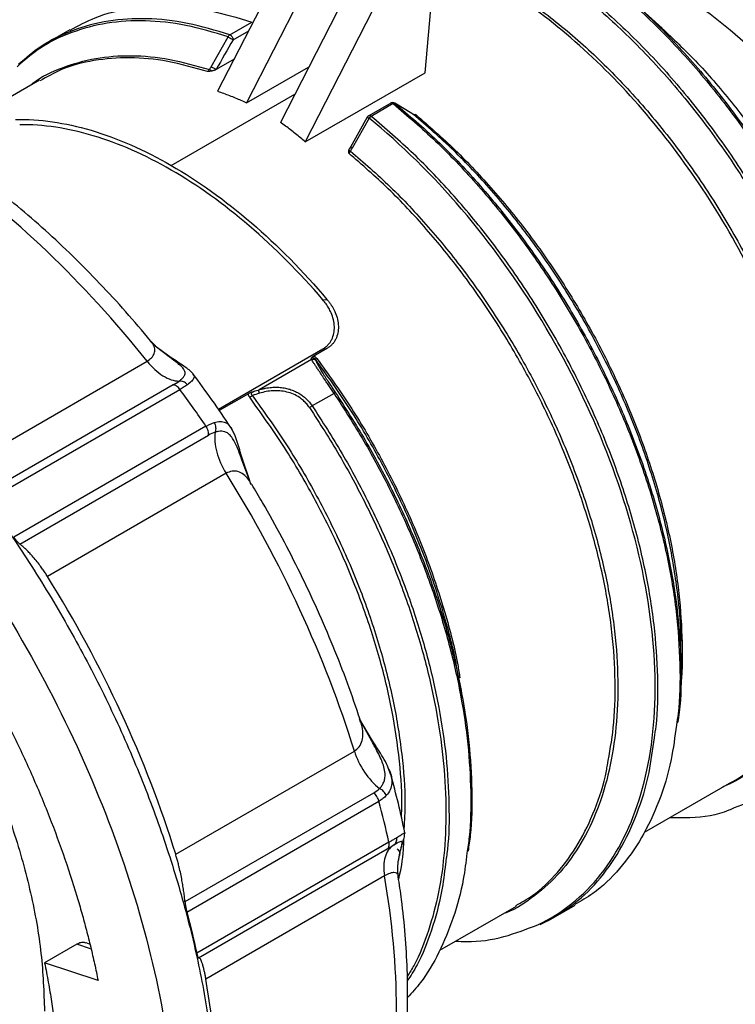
# Model space of a CAD drawing. Header units: inches. Extents: x 0 to 22, y 0 to 17.
# Tile 21 of 23: x 18.1 to 19.5, y 13.4 to 15.4. Entities that reach past the tile are written whole.
import ezdxf

# ---------------------------------------------------------------- set-up
doc = ezdxf.new("R2010")
doc.units = ezdxf.units.IN
doc.header["$LTSCALE"] = 2
doc.header["$MEASUREMENT"] = 0

msp = doc.modelspace()

# ---------------------------------------------------------------- linework, layer by layer
for p, q in [((18.6698, 15.6774), (18.4663, 15.2799)), ((18.7255, 15.6453), (18.5262, 15.256)), ((18.8949, 15.3183), (18.9204, 15.6131)), ((18.7951, 15.6051), (18.5958, 15.2158)), ((18.8508, 15.573), (18.6473, 15.1754)), ((19.3838, 15.4102), (19.3275, 15.4611)), ((18.1613, 15.4071), (18.1158, 15.3809)), ((18.4915, 15.3966), (18.537, 15.4229)), ((18.4982, 15.3864), (18.5304, 15.405)), ((18.4528, 15.3307), (18.4879, 15.3923)), ((18.5004, 15.3463), (18.4632, 15.3249)), ((18.5262, 15.256), (18.6542, 15.3299)), ((18.0989, 15.3029), (17.8997, 15.1879)), ((18.6473, 15.1754), (18.8949, 15.3183)), ((18.3706, 15.1269), (18.6257, 15.2743)), ((18.8237, 15.2556), (18.7782, 15.2293)), ((18.8288, 15.2544), (18.7833, 15.2282)), ((18.8675, 15.2339), (18.8324, 15.2551)), ((18.7753, 15.2264), (18.7403, 15.1648)), ((18.779, 15.2242), (18.744, 15.1626)), ((18.8691, 15.2326), (18.8752, 15.2319)), ((18.7403, 15.1648), (18.7368, 15.1588)), ((18.6835, 14.8497), (18.6921, 14.8504)), ((18.3378, 14.7545), (18.3286, 14.764)), ((18.3666, 14.7317), (18.3376, 14.7542)), ((18.3703, 14.7299), (18.3424, 14.7504)), ((18.4679, 14.6237), (18.6838, 14.7483)), ((18.6919, 14.749), (18.6648, 14.7334)), ((18.6838, 14.7483), (18.6919, 14.749)), ((17.9518, 14.5098), (18.3206, 14.7227)), ((18.6602, 14.7264), (18.552, 14.664)), ((18.3743, 14.6738), (17.9849, 14.449)), ((17.9919, 14.4356), (18.3886, 14.6646)), ((18.5298, 14.6555), (18.4698, 14.6208)), ((18.7066, 14.6564), (18.6617, 14.6305)), ((18.4423, 14.5885), (18.0456, 14.3595)), ((18.4969, 14.58), (18.4937, 14.5862)), ((18.0581, 14.3453), (18.4475, 14.5701)), ((18.5352, 14.4696), (18.5164, 14.5195)), ((18.5328, 14.4762), (18.5169, 14.5224)), ((18.4839, 14.4915), (18.115, 14.2786)), ((18.5363, 14.4697), (18.5351, 14.4696)), ((19.4229, 14.0807), (19.4229, 14.1255)), ((18.9718, 14.0277), (18.9653, 14.0641)), ((18.786, 13.9392), (18.7594, 13.9848)), ((18.7844, 13.9388), (18.7643, 13.9757)), ((18.3797, 13.7051), (18.7486, 13.9181)), ((18.824, 13.8693), (18.8185, 13.8839)), ((19.3474, 13.7507), (19.523, 13.852)), ((18.7883, 13.8316), (18.3989, 13.6068)), ((18.4027, 13.5857), (18.7994, 13.8148)), ((18.8524, 13.7445), (18.853, 13.7498)), ((18.82, 13.73), (18.4232, 13.501)), ((18.8163, 13.7161), (18.825, 13.7211)), ((18.4269, 13.4913), (18.8163, 13.7161)), ((18.8396, 13.6909), (18.8416, 13.7024)), ((18.8397, 13.6923), (18.8422, 13.7066)), ((18.8109, 13.6605), (18.442, 13.4475)), ((18.9252, 13.5069), (19.0831, 13.5981)), ((19.159, 13.5737), (19.2045, 13.6)), ((18.1759, 13.5197), (18.1091, 13.4811)), ((18.2041, 13.5099), (18.1759, 13.5197)), ((18.2019, 13.5196), (18.1946, 13.5221)), ((18.2195, 13.4444), (18.1091, 13.4811))]:
    msp.add_line(p, q)
at = {"flags": 128}
msp.add_lwpolyline([(19.5656, 15.37), (19.5248, 15.4063), (19.4833, 15.4389), (19.4412, 15.4675), (19.399, 15.4919), (19.3569, 15.5118), (19.3154, 15.5273), (19.2746, 15.538), (19.235, 15.5439), (19.2269, 15.5446)], dxfattribs=at)
for centre, start, end in [((18.8277, 15.2488), 58.9102, 120.0444), ((18.7822, 15.2225), 120.0444, 150.3195)]:
    msp.add_arc(centre, 0.00787, start, end)
for points, knots in [([(19.1224, 15.6092), (19.1546, 15.5892), (19.219, 15.5492), (19.3139, 15.4718), (19.4055, 15.3832), (19.4923, 15.2836), (19.5728, 15.1751), (19.6455, 15.0594), (19.7094, 14.9385), (19.7631, 14.8146), (19.8059, 14.6896), (19.837, 14.5659), (19.8561, 14.4452), (19.8615, 14.3308), (19.8596, 14.2524), (19.8523, 14.2157), (19.8515, 14.2117)], [0, 0, 0, 0, 0.076198, 0.152396, 0.228594, 0.304792, 0.38099, 0.457187, 0.533385, 0.609583, 0.685781, 0.761979, 0.838177, 0.914375, 0.990573, 1, 1, 1, 1]), ([(19.1267, 15.6093), (19.1588, 15.5894), (19.223, 15.5495), (19.3177, 15.4723), (19.4091, 15.3839), (19.4956, 15.2846), (19.5759, 15.1764), (19.6484, 15.061), (19.712, 14.9405), (19.7657, 14.8169), (19.8084, 14.6923), (19.8393, 14.5689), (19.8584, 14.4486), (19.8637, 14.3345), (19.8619, 14.2565), (19.8547, 14.2201), (19.8539, 14.2163)], [0, 0, 0, 0, 0.076233, 0.152466, 0.228698, 0.304931, 0.381164, 0.457397, 0.533629, 0.609862, 0.686095, 0.762328, 0.83856, 0.914793, 0.991026, 1, 1, 1, 1]), ([(19.0733, 15.579), (19.1054, 15.559), (19.1697, 15.5191), (19.2644, 15.4419), (19.3558, 15.3535), (19.4424, 15.2541), (19.5227, 15.1458), (19.5953, 15.0304), (19.659, 14.9098), (19.7126, 14.7861), (19.7553, 14.6614), (19.7864, 14.5379), (19.8052, 14.4177), (19.8115, 14.3028), (19.8052, 14.1952), (19.7864, 14.0967), (19.7553, 14.009), (19.7127, 13.9336), (19.6588, 13.8722), (19.599, 13.8263), (19.5534, 13.8088), (19.5325, 13.8007)], [0, 0, 0, 0, 0.053058, 0.106117, 0.159175, 0.212233, 0.265291, 0.31835, 0.371408, 0.424466, 0.477524, 0.530583, 0.583641, 0.636699, 0.689757, 0.742816, 0.795874, 0.848932, 0.901991, 0.955049, 1, 1, 1, 1]), ([(19.0773, 15.5831), (19.1094, 15.5631), (19.1738, 15.5232), (19.2687, 15.4457), (19.3604, 15.3571), (19.4472, 15.2575), (19.5276, 15.149), (19.6004, 15.0333), (19.6642, 14.9125), (19.718, 14.7885), (19.7608, 14.6636), (19.7918, 14.5398), (19.811, 14.4191), (19.8163, 14.3048), (19.8145, 14.2273), (19.8075, 14.1915), (19.8069, 14.1883)], [0, 0, 0, 0, 0.0763599, 0.1527198, 0.2290797, 0.3054396, 0.3817995, 0.4581594, 0.5345193, 0.6108792, 0.6872391, 0.763599, 0.8399589, 0.9163188, 0.9926787, 1, 1, 1, 1]), ([(19.7209, 14.2012), (19.7273, 14.254), (19.7286, 14.3106), (19.7205, 14.4288), (19.7112, 14.4905), (19.6826, 14.6161), (19.6632, 14.68), (19.6153, 14.8073), (19.5867, 14.8707), (19.5216, 14.9939), (19.4851, 15.0538), (19.4058, 15.1675), (19.3631, 15.2212), (19.2732, 15.3201), (19.226, 15.3653), (19.1296, 15.4451), (19.0802, 15.4796), (19.0309, 15.5081)], [0, 0, 0, 0, 0.125, 0.125, 0.25, 0.25, 0.375, 0.375, 0.5, 0.5, 0.625, 0.625, 0.75, 0.75, 0.875, 0.875, 1, 1, 1, 1]), ([(19.0348, 15.5123), (19.0653, 15.4934), (19.1261, 15.4556), (19.2159, 15.3824), (19.3025, 15.2986), (19.3846, 15.2044), (19.4607, 15.1018), (19.5295, 14.9924), (19.5898, 14.8781), (19.6407, 14.7609), (19.6812, 14.6428), (19.7106, 14.5257), (19.7284, 14.4118), (19.7344, 14.3029), (19.7284, 14.2009), (19.7106, 14.1075), (19.6811, 14.0245), (19.6408, 13.9528), (19.5895, 13.8952), (19.5451, 13.8589), (19.5157, 13.8468), (19.5093, 13.8442)], [0, 0, 0, 0, 0.054724, 0.109448, 0.164171, 0.218895, 0.273619, 0.328343, 0.383067, 0.43779, 0.492514, 0.547238, 0.601962, 0.656686, 0.711409, 0.766133, 0.820857, 0.875581, 0.930305, 0.985028, 1, 1, 1, 1]), ([(18.1619, 15.4059), (18.1788, 15.4152), (18.2173, 15.4364), (18.2859, 15.4531), (18.365, 15.4581), (18.449, 15.4494), (18.5077, 15.4317), (18.537, 15.4229)], [0, 0, 0, 0, 0.163524, 0.372643, 0.581762, 0.790881, 1, 1, 1, 1]), ([(18.4879, 15.3923), (18.4586, 15.4011), (18.4001, 15.4188), (18.3164, 15.4274), (18.2372, 15.4228), (18.1642, 15.4033), (18.1016, 15.3734), (18.0676, 15.3439), (18.0523, 15.3306)], [0, 0, 0, 0, 0.172115, 0.34423, 0.516345, 0.68846, 0.860575, 1, 1, 1, 1]), ([(18.4915, 15.3966), (18.4622, 15.4054), (18.4035, 15.4231), (18.3196, 15.4318), (18.2402, 15.4271), (18.1671, 15.4076), (18.1044, 15.3777), (18.0704, 15.3482), (18.0552, 15.335)], [0, 0, 0, 0, 0.172225, 0.344449, 0.516674, 0.688898, 0.861123, 1, 1, 1, 1]), ([(19.3835, 15.4099), (19.4068, 15.388), (19.4565, 15.3415), (19.5278, 15.2588), (19.5967, 15.1661), (19.6589, 15.0671), (19.7136, 14.9637), (19.7594, 14.8577), (19.7954, 14.7545), (19.8108, 14.6882), (19.8181, 14.657)], [0, 0, 0, 0, 0.114137, 0.242732, 0.371326, 0.49992, 0.628514, 0.757109, 0.885703, 1, 1, 1, 1]), ([(18.4879, 15.3923), (18.4893, 15.3915), (18.4913, 15.3903), (18.4952, 15.3881), (18.4971, 15.3871), (18.4982, 15.3864)], [0, 0, 0, 0, 0.5, 0.5, 1, 1, 1, 1]), ([(18.4915, 15.3966), (18.4931, 15.396), (18.4949, 15.3945), (18.4974, 15.3907), (18.4982, 15.3883), (18.4982, 15.3864)], [0, 0, 0, 0, 0.5, 0.5, 1, 1, 1, 1]), ([(18.077, 15.2903), (18.0795, 15.2924), (18.0998, 15.3096), (18.1456, 15.33), (18.2135, 15.3501), (18.288, 15.3554), (18.3667, 15.3485), (18.4218, 15.3326), (18.4494, 15.3247)], [0, 0, 0, 0, 0.026937, 0.221549, 0.416162, 0.610775, 0.805387, 1, 1, 1, 1]), ([(18.4451, 15.3206), (18.4176, 15.3285), (18.3627, 15.3442), (18.2841, 15.3512), (18.2103, 15.3452), (18.148, 15.3291), (18.1138, 15.3096), (18.0997, 15.3016)], [0, 0, 0, 0, 0.212683, 0.425365, 0.638048, 0.85073, 1, 1, 1, 1]), ([(18.4632, 15.3249), (18.4625, 15.3245), (18.4613, 15.3238), (18.4591, 15.323), (18.4568, 15.3223), (18.4552, 15.3219), (18.4544, 15.3218)], [0, 0, 0, 0, 0.254819, 0.509923, 0.760348, 1, 1, 1, 1]), ([(18.4544, 15.3218), (18.4537, 15.3217), (18.4522, 15.3214), (18.4499, 15.3211), (18.4474, 15.3209), (18.4459, 15.3207), (18.4451, 15.3206)], [0, 0, 0, 0, 0.223375, 0.495446, 0.748121, 1, 1, 1, 1]), ([(18.4663, 15.2799), (18.4704, 15.2785), (18.4786, 15.2758), (18.4907, 15.2713), (18.5027, 15.2665), (18.5145, 15.2614), (18.5223, 15.2578), (18.5262, 15.256)], [0, 0, 0, 0, 0.20049, 0.400649, 0.600562, 0.800316, 1, 1, 1, 1]), ([(18.8288, 15.2544), (18.8284, 15.2547), (18.8275, 15.2553), (18.8263, 15.2558), (18.8252, 15.256), (18.8243, 15.2559), (18.8239, 15.2556), (18.8237, 15.2556)], [0, 0, 0, 0, 0.224751, 0.449503, 0.674254, 0.899006, 1, 1, 1, 1]), ([(18.8288, 15.2544), (18.8581, 15.2294), (18.9168, 15.1793), (19.0007, 15.0911), (19.08, 14.9948), (19.1534, 14.8909), (19.2196, 14.7813), (19.2778, 14.6675), (19.3271, 14.5512), (19.3667, 14.4342), (19.396, 14.3183), (19.4148, 14.205), (19.4217, 14.0969), (19.4211, 14.0186), (19.4147, 13.9796), (19.4134, 13.9719)], [0, 0, 0, 0, 0.081665, 0.163329, 0.244994, 0.326659, 0.408323, 0.489988, 0.571652, 0.653317, 0.734982, 0.816646, 0.898311, 0.979976, 1, 1, 1, 1]), ([(18.8324, 15.2551), (18.8617, 15.2301), (18.9202, 15.1801), (19.004, 15.0921), (19.0831, 14.996), (19.1563, 14.8923), (19.2224, 14.783), (19.2804, 14.6694), (19.3296, 14.5534), (19.3691, 14.4367), (19.3983, 14.321), (19.4171, 14.2079), (19.424, 14.1), (19.4234, 14.0224), (19.4171, 13.9838), (19.4159, 13.9765)], [0, 0, 0, 0, 0.081743, 0.163487, 0.24523, 0.326974, 0.408717, 0.490461, 0.572204, 0.653948, 0.735691, 0.817435, 0.899178, 0.980922, 1, 1, 1, 1]), ([(18.0491, 15.2216), (18.0985, 15.2228), (18.151, 15.2154), (18.2592, 15.1835), (18.3149, 15.1591), (18.3706, 15.1269)], [0, 0, 0, 0, 0.5, 0.5, 1, 1, 1, 1]), ([(18.7753, 15.2264), (18.7753, 15.2264), (18.7753, 15.2264), (18.7755, 15.2263), (18.7759, 15.226), (18.7767, 15.2256), (18.7777, 15.225), (18.7786, 15.2245), (18.779, 15.2242)], [0, 0, 0, 0, 0.036063, 0.22885, 0.421638, 0.614425, 0.807213, 1, 1, 1, 1]), ([(18.7782, 15.2293), (18.7784, 15.2294), (18.7788, 15.2296), (18.7797, 15.2297), (18.7808, 15.2296), (18.782, 15.2291), (18.7829, 15.2285), (18.7833, 15.2282)], [0, 0, 0, 0, 0.101165, 0.325873, 0.550582, 0.775291, 1, 1, 1, 1]), ([(18.779, 15.2242), (18.7793, 15.2247), (18.78, 15.2255), (18.7811, 15.2266), (18.7822, 15.2275), (18.7829, 15.228), (18.7833, 15.2282)], [0, 0, 0, 0, 0.260906, 0.514146, 0.760291, 1, 1, 1, 1]), ([(19.1274, 13.5597), (19.1776, 13.5831), (19.2215, 13.6183), (19.2933, 13.7093), (19.3213, 13.7652), (19.3591, 13.8935), (19.369, 13.9658), (19.3701, 14.1215), (19.3612, 14.2049), (19.3253, 14.3764), (19.2983, 14.4644), (19.2282, 14.6386), (19.1851, 14.7247), (19.0861, 14.8885), (19.0302, 14.9662), (18.9098, 15.1072), (18.8454, 15.1705), (18.779, 15.2242)], [0, 0, 0, 0, 0.125, 0.125, 0.25, 0.25, 0.375, 0.375, 0.5, 0.5, 0.625, 0.625, 0.75, 0.75, 0.875, 0.875, 1, 1, 1, 1]), ([(19.3679, 13.9457), (19.3692, 13.9534), (19.3756, 13.9924), (19.3762, 14.0706), (19.3693, 14.1788), (19.3505, 14.2921), (19.3212, 14.408), (19.2816, 14.525), (19.2323, 14.6412), (19.1741, 14.755), (19.1079, 14.8647), (19.0345, 14.9685), (18.9552, 15.0648), (18.8713, 15.1531), (18.8126, 15.2031), (18.7833, 15.2282)], [0, 0, 0, 0, 0.020024, 0.101689, 0.183354, 0.265018, 0.346683, 0.428348, 0.510012, 0.591677, 0.673341, 0.755006, 0.836671, 0.918335, 1, 1, 1, 1]), ([(19.4223, 14.1258), (19.4225, 14.1302), (19.4242, 14.1665), (19.4173, 14.2406), (19.4011, 14.3466), (19.3738, 14.4558), (19.3372, 14.566), (19.2914, 14.6756), (19.2371, 14.783), (19.1752, 14.8866), (19.1066, 14.985), (19.0323, 15.0763), (18.9536, 15.1602), (18.8985, 15.208), (18.8709, 15.2318)], [0, 0, 0, 0, 0.012482, 0.102257, 0.192031, 0.281805, 0.37158, 0.461354, 0.551128, 0.640903, 0.730677, 0.820451, 0.910226, 1, 1, 1, 1]), ([(18.8752, 15.2319), (18.9027, 15.2081), (18.9577, 15.1603), (19.0361, 15.0766), (19.1102, 14.9855), (19.1785, 14.8874), (19.2402, 14.784), (19.2943, 14.6768), (19.3399, 14.5675), (19.3765, 14.4576), (19.4033, 14.3489), (19.4205, 14.2426), (19.4261, 14.1414), (19.4259, 14.0743), (19.421, 14.0436), (19.4208, 14.0424)], [0, 0, 0, 0, 0.083043, 0.166086, 0.249129, 0.332172, 0.415215, 0.498258, 0.581301, 0.664344, 0.747387, 0.83043, 0.913473, 0.996516, 1, 1, 1, 1]), ([(18.6835, 14.8497), (18.6353, 14.906), (18.5841, 14.9573), (18.4789, 15.0474), (18.4247, 15.086), (18.3164, 15.1486), (18.2623, 15.1724), (18.157, 15.2039), (18.1059, 15.2116), (18.0577, 15.211)], [0, 0, 0, 0, 0.25, 0.25, 0.5, 0.5, 0.75, 0.75, 1, 1, 1, 1]), ([(18.6473, 15.1754), (18.644, 15.1783), (18.6374, 15.1841), (18.6272, 15.1925), (18.6169, 15.2005), (18.6065, 15.2083), (18.5994, 15.2133), (18.5958, 15.2158)], [0, 0, 0, 0, 0.200633, 0.400913, 0.600878, 0.800561, 1, 1, 1, 1]), ([(18.7403, 15.1648), (18.7403, 15.1648), (18.7402, 15.1648), (18.7404, 15.1647), (18.7409, 15.1644), (18.7417, 15.164), (18.7427, 15.1634), (18.7436, 15.1629), (18.744, 15.1626)], [0, 0, 0, 0, 0.039496, 0.231209, 0.422922, 0.61524, 0.80772, 1, 1, 1, 1]), ([(16.6014, 15.0862), (16.6273, 15.0995), (16.6793, 15.1262), (16.766, 15.1496), (16.858, 15.1604), (16.9551, 15.1573), (17.0562, 15.1407), (17.1604, 15.1107), (17.2667, 15.0676), (17.3739, 15.0117), (17.4812, 14.9437), (17.5874, 14.8642), (17.6916, 14.7739), (17.7928, 14.6737), (17.8898, 14.5647), (17.982, 14.4477), (18.0682, 14.324), (18.1478, 14.1948), (18.2199, 14.0613), (18.2839, 13.9247), (18.3391, 13.7865), (18.385, 13.6478), (18.4213, 13.5102), (18.4472, 13.3749), (18.4636, 13.2428), (18.4656, 13.159), (18.4666, 13.1171)], [0, 0, 0, 0, 0.041634, 0.083302, 0.12497, 0.166638, 0.208306, 0.249974, 0.291642, 0.33331, 0.374978, 0.416647, 0.458315, 0.499983, 0.541651, 0.583319, 0.624987, 0.666655, 0.708323, 0.749991, 0.791659, 0.833328, 0.874996, 0.916664, 0.958332, 1, 1, 1, 1]), ([(18.737, 15.1521), (18.737, 15.1527), (18.737, 15.1538), (18.7369, 15.1554), (18.7369, 15.157), (18.737, 15.1581), (18.7371, 15.1586)], [0, 0, 0, 0, 0.2549, 0.504499, 0.752839, 1, 1, 1, 1]), ([(18.737, 15.1521), (18.7373, 15.1523), (18.738, 15.1528), (18.739, 15.1538), (18.7399, 15.1551), (18.7403, 15.1561), (18.7406, 15.1566)], [0, 0, 0, 0, 0.235181, 0.479307, 0.733819, 1, 1, 1, 1]), ([(19.2709, 13.8892), (19.2755, 13.9145), (19.2856, 13.9687), (19.2885, 14.0612), (19.2821, 14.1629), (19.2652, 14.269), (19.2382, 14.3778), (19.2017, 14.4877), (19.156, 14.597), (19.102, 14.7042), (19.0403, 14.8076), (18.972, 14.9057), (18.8979, 14.9968), (18.8194, 15.0805), (18.7644, 15.1282), (18.737, 15.1521)], [0, 0, 0, 0, 0.067608, 0.145307, 0.223007, 0.300706, 0.378405, 0.456105, 0.533804, 0.611503, 0.689203, 0.766902, 0.844601, 0.922301, 1, 1, 1, 1]), ([(18.7406, 15.1566), (18.7681, 15.1327), (18.8233, 15.0849), (18.902, 15.001), (18.9763, 14.9097), (19.0448, 14.8114), (19.1067, 14.7078), (19.161, 14.6003), (19.2068, 14.4907), (19.2435, 14.3805), (19.2706, 14.2714), (19.2875, 14.165), (19.2942, 14.0629), (19.2904, 13.9666), (19.2763, 13.8775), (19.2521, 13.797), (19.218, 13.7264), (19.1748, 13.6662), (19.1222, 13.6191), (19.0825, 13.5916), (19.0588, 13.5836), (19.0573, 13.5832)], [0, 0, 0, 0, 0.055355, 0.110711, 0.166066, 0.221421, 0.276776, 0.332132, 0.387487, 0.442842, 0.498197, 0.553553, 0.608908, 0.664263, 0.719619, 0.774974, 0.830329, 0.885684, 0.94104, 0.996395, 1, 1, 1, 1]), ([(18.3206, 14.7227), (18.2554, 14.8046), (18.1861, 14.8807), (18.0422, 15.0178), (17.9677, 15.0787), (17.8924, 15.1306)], [0, 0, 0, 0, 0.5, 0.5, 1, 1, 1, 1]), ([(18.3706, 15.1269), (18.4263, 15.0948), (18.482, 15.0549), (18.5902, 14.9618), (18.6427, 14.9087), (18.6921, 14.8504)], [0, 0, 0, 0, 0.5, 0.5, 1, 1, 1, 1]), ([(16.1977, 14.3305), (16.1977, 14.4131), (16.2048, 14.4916), (16.2327, 14.6375), (16.2536, 14.7048), (16.3083, 14.8258), (16.3422, 14.8795), (16.4216, 14.9709), (16.4672, 15.0087), (16.5683, 15.0672), (16.6239, 15.0877), (16.7428, 15.1108), (16.8062, 15.1134), (16.9383, 15.1003), (17.0071, 15.0847), (17.1474, 15.0359), (17.2189, 15.0028), (17.3619, 14.9202), (17.4334, 14.8708), (17.5737, 14.7576), (17.6425, 14.6938), (17.7746, 14.5543), (17.838, 14.4786), (17.9569, 14.3182), (18.0125, 14.2335), (18.1136, 14.0583), (18.1592, 13.9678), (18.2387, 13.7846), (18.2726, 13.6919), (18.3273, 13.5077), (18.3481, 13.4162), (18.376, 13.2381), (18.3831, 13.1515), (18.3831, 13.0689)], [0, 0, 0, 0, 0.0625, 0.0625, 0.125, 0.125, 0.1875, 0.1875, 0.25, 0.25, 0.3125, 0.3125, 0.375, 0.375, 0.4375, 0.4375, 0.5, 0.5, 0.5625, 0.5625, 0.625, 0.625, 0.6875, 0.6875, 0.75, 0.75, 0.8125, 0.8125, 0.875, 0.875, 0.9375, 0.9375, 1, 1, 1, 1]), ([(18.328, 14.7647), (18.311, 14.7849), (18.2766, 14.8257), (18.2229, 14.884), (18.1675, 14.9401), (18.1108, 14.9932), (18.0531, 15.043), (18.0013, 15.0846), (17.9687, 15.108), (17.9558, 15.1172)], [0, 0, 0, 0, 0.146963, 0.2977, 0.448535, 0.599483, 0.750554, 0.901756, 1, 1, 1, 1]), ([(16.5069, 14.7934), (16.5102, 14.7968), (16.5168, 14.8037), (16.527, 14.8135), (16.5375, 14.823), (16.5481, 14.8321), (16.5591, 14.8409), (16.5702, 14.8493), (16.5816, 14.8574), (16.6048, 14.8727), (16.6412, 14.8931), (16.6931, 14.9142), (16.7479, 14.9292), (16.8247, 14.941), (16.9268, 14.9402), (17.0565, 14.9143), (17.191, 14.864), (17.3274, 14.7903), (17.4631, 14.6948), (17.5954, 14.5793), (17.7215, 14.4461), (17.839, 14.2979), (17.9454, 14.1378), (18.0232, 13.9969), (18.0779, 13.8816), (18.115, 13.7942), (18.1479, 13.7063), (18.1708, 13.636), (18.1861, 13.5834), (18.1956, 13.5484), (18.2043, 13.5136), (18.2124, 13.4789), (18.2171, 13.4559), (18.2195, 13.4444)], [0, 0, 0, 0, 0.007825, 0.015642, 0.023455, 0.031266, 0.039077, 0.046891, 0.054709, 0.062535, 0.093794, 0.125059, 0.156317, 0.187582, 0.250066, 0.312549, 0.375033, 0.437517, 0.500001, 0.562484, 0.624968, 0.687452, 0.749936, 0.81242, 0.843678, 0.874943, 0.906201, 0.937466, 0.949982, 0.962483, 0.97498, 0.987482, 1, 1, 1, 1]), ([(18.6838, 14.7483), (18.6847, 14.7489), (18.6866, 14.75), (18.6893, 14.752), (18.6918, 14.7541), (18.695, 14.7573), (18.6985, 14.7616), (18.7031, 14.7693), (18.7067, 14.7801), (18.7078, 14.7941), (18.7058, 14.8086), (18.7014, 14.8214), (18.696, 14.8323), (18.6903, 14.8412), (18.6858, 14.8468), (18.6835, 14.8497)], [0, 0, 0, 0, 0.030454, 0.061057, 0.091913, 0.123129, 0.186615, 0.249628, 0.375697, 0.497591, 0.622218, 0.749195, 0.832096, 0.915388, 1, 1, 1, 1]), ([(18.6921, 14.8504), (18.6935, 14.8487), (18.6962, 14.8454), (18.7, 14.8401), (18.7033, 14.8348), (18.7063, 14.8293), (18.7103, 14.8208), (18.7142, 14.8092), (18.7161, 14.7948), (18.7149, 14.7808), (18.7113, 14.77), (18.7067, 14.7623), (18.7024, 14.7571), (18.6975, 14.7526), (18.6938, 14.7502), (18.6919, 14.749)], [0, 0, 0, 0, 0.050967, 0.101336, 0.151305, 0.201077, 0.250859, 0.377759, 0.502416, 0.624329, 0.750414, 0.813401, 0.876921, 0.938952, 1, 1, 1, 1]), ([(18.3206, 14.7227), (18.3241, 14.7251), (18.3313, 14.7301), (18.3364, 14.7391), (18.3369, 14.7488), (18.3343, 14.7575), (18.329, 14.7623), (18.3271, 14.764)], [0, 0, 0, 0, 0.1857415, 0.3846624, 0.6061399, 0.8565768, 1, 1, 1, 1]), ([(18.3206, 14.7227), (18.3305, 14.7103), (18.3419, 14.6999), (18.3649, 14.6857), (18.3764, 14.6819), (18.3867, 14.6818)], [0, 0, 0, 0, 0.5, 0.5, 1, 1, 1, 1]), ([(18.3867, 14.6818), (18.3877, 14.6825), (18.3895, 14.6839), (18.3919, 14.686), (18.394, 14.6881), (18.3958, 14.6902), (18.3973, 14.6924), (18.3989, 14.6955), (18.3995, 14.7001), (18.3972, 14.7057), (18.392, 14.7117), (18.3847, 14.7179), (18.3761, 14.7245), (18.3696, 14.7294), (18.3666, 14.7317)], [0, 0, 0, 0, 0.0408314, 0.08235, 0.1245556, 0.1674482, 0.2110289, 0.2553027, 0.367829, 0.5056878, 0.629647, 0.75297, 0.8843866, 1, 1, 1, 1]), ([(18.3702, 14.7299), (18.3699, 14.7302), (18.369, 14.7313), (18.3675, 14.7315), (18.3666, 14.7317)], [0, 0, 0, 0, 0.334538, 1, 1, 1, 1]), ([(18.4157, 14.6966), (18.4133, 14.6993), (18.4085, 14.7045), (18.3936, 14.7149), (18.3795, 14.724), (18.3704, 14.7299)], [0, 0, 0, 0, 0.26874, 0.523333, 1, 1, 1, 1]), ([(18.6648, 14.7334), (18.6643, 14.7331), (18.6634, 14.7325), (18.6623, 14.7317), (18.6612, 14.7309), (18.6602, 14.7299), (18.6597, 14.7292), (18.6594, 14.7288)], [0, 0, 0, 0, 0.166518, 0.323369, 0.47493, 0.716622, 1, 1, 1, 1]), ([(18.6594, 14.7288), (18.6606, 14.7298), (18.6621, 14.7303), (18.6645, 14.73), (18.6654, 14.7297), (18.6669, 14.7287), (18.6676, 14.728), (18.6681, 14.7272)], [0, 0, 0, 0, 0.5, 0.5, 0.75, 0.75, 1, 1, 1, 1]), ([(18.6602, 14.7264), (18.6618, 14.727), (18.6635, 14.7271), (18.6668, 14.7263), (18.6682, 14.7253), (18.6692, 14.724)], [0, 0, 0, 0, 0.5, 0.5, 1, 1, 1, 1]), ([(18.7066, 14.6564), (18.7057, 14.6578), (18.7039, 14.6605), (18.7012, 14.6645), (18.6985, 14.6686), (18.6959, 14.6726), (18.6932, 14.6766), (18.689, 14.6829), (18.6833, 14.6913), (18.6773, 14.7001), (18.6725, 14.7074), (18.6685, 14.7134), (18.665, 14.7187), (18.6621, 14.7233), (18.6608, 14.7254), (18.6602, 14.7264)], [0, 0, 0, 0, 0.03826, 0.076915, 0.116016, 0.155611, 0.195748, 0.236472, 0.352786, 0.472417, 0.564764, 0.663472, 0.768785, 0.880905, 1, 1, 1, 1]), ([(18.6648, 14.7334), (18.6654, 14.7331), (18.6667, 14.7326), (18.6684, 14.7315), (18.67, 14.7301), (18.6709, 14.729), (18.6713, 14.7284)], [0, 0, 0, 0, 0.247725, 0.491536, 0.739682, 1, 1, 1, 1]), ([(18.9643, 14.0643), (18.9629, 14.0738), (18.9561, 14.1184), (18.9341, 14.2012), (18.8982, 14.3107), (18.8525, 14.42), (18.7986, 14.5269), (18.7375, 14.6306), (18.6912, 14.695), (18.6681, 14.7272)], [0, 0, 0, 0, 0.043107, 0.202589, 0.362072, 0.521554, 0.681036, 0.840518, 1, 1, 1, 1]), ([(18.6692, 14.724), (18.6694, 14.7235), (18.6698, 14.7224), (18.6707, 14.7204), (18.6719, 14.718), (18.6738, 14.7145), (18.6768, 14.7091), (18.6815, 14.7013), (18.6872, 14.6921), (18.6933, 14.6827), (18.6991, 14.6738), (18.7043, 14.6659), (18.7079, 14.6605), (18.7097, 14.6578)], [0, 0, 0, 0, 0.063475, 0.126252, 0.188542, 0.250564, 0.377909, 0.500611, 0.626609, 0.75065, 0.83602, 0.918716, 1, 1, 1, 1]), ([(18.6713, 14.7284), (18.6943, 14.6963), (18.7404, 14.6321), (18.8014, 14.5287), (18.8552, 14.4221), (18.9007, 14.3131), (18.9365, 14.2039), (18.9584, 14.1219), (18.965, 14.078), (18.9664, 14.0691)], [0, 0, 0, 0, 0.159894, 0.319789, 0.479683, 0.639578, 0.799472, 0.959366, 1, 1, 1, 1]), ([(18.4152, 14.6967), (18.416, 14.6958), (18.4183, 14.6932), (18.4178, 14.6884), (18.4137, 14.682), (18.4073, 14.6769), (18.4039, 14.6743)], [0, 0, 0, 0, 0.138888, 0.418084, 0.704009, 1, 1, 1, 1]), ([(18.4937, 14.5858), (18.4808, 14.605), (18.4555, 14.6428), (18.4286, 14.679), (18.4154, 14.6967)], [0, 0, 0, 0, 0.509104, 1, 1, 1, 1]), ([(18.3886, 14.6646), (18.3865, 14.6674), (18.3841, 14.6698), (18.3791, 14.673), (18.3765, 14.6738), (18.3743, 14.6738)], [0, 0, 0, 0, 0.5, 0.5, 1, 1, 1, 1]), ([(18.4039, 14.6743), (18.4016, 14.677), (18.3988, 14.6791), (18.3927, 14.6817), (18.3896, 14.6822), (18.3867, 14.6818)], [0, 0, 0, 0, 0.5, 0.5, 1, 1, 1, 1]), ([(18.4039, 14.6743), (18.4029, 14.6736), (18.4007, 14.672), (18.397, 14.6696), (18.393, 14.6671), (18.3901, 14.6654), (18.3886, 14.6646)], [0, 0, 0, 0, 0.24609, 0.4946503, 0.7458867, 1, 1, 1, 1]), ([(16.9406, 14.6144), (16.9443, 14.617), (16.9701, 14.6356), (17.028, 14.6529), (17.1129, 14.6644), (17.2054, 14.6554), (17.3023, 14.6282), (17.4018, 14.5829), (17.5018, 14.5205), (17.6002, 14.4423), (17.6948, 14.35), (17.7836, 14.2456), (17.8649, 14.1312), (17.9368, 14.0093), (17.9978, 13.8825), (18.0467, 13.7534), (18.0821, 13.625), (18.1047, 13.4992), (18.1075, 13.4207), (18.1089, 13.3815)], [0, 0, 0, 0, 0.010311, 0.072167, 0.134023, 0.195878, 0.257734, 0.319589, 0.381445, 0.4433, 0.505156, 0.567011, 0.628867, 0.690722, 0.752578, 0.814433, 0.876289, 0.938144, 1, 1, 1, 1]), ([(18.5411, 14.6605), (18.54, 14.6601), (18.5379, 14.6593), (18.535, 14.658), (18.5322, 14.6568), (18.5306, 14.6559), (18.5298, 14.6555)], [0, 0, 0, 0, 0.27756, 0.509243, 0.742531, 1, 1, 1, 1]), ([(18.5325, 14.6483), (18.5321, 14.6488), (18.5313, 14.65), (18.5304, 14.6518), (18.5299, 14.6537), (18.5298, 14.6549), (18.5298, 14.6555)], [0, 0, 0, 0, 0.2612188, 0.5096306, 0.753109, 1, 1, 1, 1]), ([(18.5378, 14.652), (18.537, 14.6526), (18.5364, 14.6534), (18.5358, 14.6549), (18.5359, 14.6557), (18.537, 14.6581), (18.5389, 14.6595), (18.5411, 14.6605)], [0, 0, 0, 0, 0.25, 0.25, 0.5, 0.5, 1, 1, 1, 1]), ([(18.5525, 14.6566), (18.552, 14.6582), (18.5517, 14.6598), (18.5515, 14.6625), (18.5517, 14.6635), (18.552, 14.664)], [0, 0, 0, 0, 0.5, 0.5, 1, 1, 1, 1]), ([(18.552, 14.664), (18.5542, 14.6646), (18.5585, 14.6658), (18.5649, 14.6672), (18.5713, 14.6682), (18.5775, 14.6689), (18.5836, 14.6692), (18.5895, 14.6691), (18.5952, 14.6688), (18.6008, 14.6681), (18.6061, 14.6672), (18.6109, 14.6661), (18.6171, 14.6643), (18.6247, 14.6615), (18.6337, 14.657), (18.6419, 14.6515), (18.6494, 14.6453), (18.6561, 14.6383), (18.6599, 14.6331), (18.6617, 14.6305)], [0, 0, 0, 0, 0.056195, 0.110872, 0.164045, 0.21573, 0.265944, 0.314705, 0.362035, 0.407955, 0.452489, 0.495665, 0.527648, 0.611007, 0.692107, 0.771238, 0.848708, 0.924846, 1, 1, 1, 1]), ([(18.6562, 14.627), (18.6553, 14.6283), (18.6534, 14.631), (18.6503, 14.6347), (18.6469, 14.6383), (18.6433, 14.6417), (18.6395, 14.6448), (18.6329, 14.6496), (18.6228, 14.6551), (18.6091, 14.6596), (18.5948, 14.6619), (18.5806, 14.6621), (18.5663, 14.6604), (18.5571, 14.6579), (18.5525, 14.6566)], [0, 0, 0, 0, 0.041212, 0.082447, 0.123865, 0.165627, 0.20789, 0.250804, 0.373449, 0.500896, 0.623916, 0.750605, 0.874167, 1, 1, 1, 1]), ([(18.7066, 14.6564), (18.7276, 14.6239), (18.7694, 14.5587), (18.8243, 14.456), (18.8726, 14.351), (18.913, 14.2448), (18.9454, 14.1386), (18.9692, 14.0338), (18.9843, 13.9315), (18.9899, 13.8335), (18.9888, 13.7582), (18.9826, 13.7183), (18.9809, 13.7071)], [0, 0, 0, 0, 0.106497, 0.212995, 0.319492, 0.42599, 0.532487, 0.638985, 0.745482, 0.85198, 0.958477, 1, 1, 1, 1]), ([(18.7097, 14.6578), (18.7305, 14.6253), (18.7723, 14.5604), (18.8271, 14.4579), (18.8752, 14.3532), (18.9155, 14.2473), (18.9478, 14.1414), (18.9715, 14.0369), (18.9866, 13.9348), (18.9921, 13.8371), (18.991, 13.7622), (18.985, 13.7226), (18.9833, 13.7117)], [0, 0, 0, 0, 0.106588, 0.213176, 0.319764, 0.426352, 0.53294, 0.639528, 0.746116, 0.852704, 0.959292, 1, 1, 1, 1]), ([(18.8457, 13.7815), (18.8461, 13.7907), (18.8481, 13.8314), (18.8413, 13.9099), (18.8251, 14.0152), (18.7981, 14.1236), (18.7617, 14.233), (18.7164, 14.3419), (18.6626, 14.4485), (18.6016, 14.5519), (18.5555, 14.6161), (18.5325, 14.6483)], [0, 0, 0, 0, 0.034831, 0.155478, 0.276124, 0.39677, 0.517416, 0.638062, 0.758708, 0.879354, 1, 1, 1, 1]), ([(18.5378, 14.652), (18.5609, 14.6198), (18.6072, 14.5554), (18.6683, 14.4517), (18.7223, 14.3448), (18.7678, 14.2356), (18.8042, 14.1259), (18.8312, 14.0171), (18.8477, 13.9114), (18.8547, 13.8241), (18.852, 13.7751), (18.851, 13.7576)], [0, 0, 0, 0, 0.116932, 0.233865, 0.350797, 0.467729, 0.584661, 0.701594, 0.818526, 0.935458, 1, 1, 1, 1]), ([(18.6562, 14.627), (18.6771, 14.5945), (18.7188, 14.5295), (18.7736, 14.427), (18.8217, 14.3224), (18.8621, 14.2164), (18.8943, 14.1105), (18.9181, 14.006), (18.9331, 13.904), (18.939, 13.8059), (18.9359, 13.7129), (18.924, 13.6259), (18.9026, 13.5468), (18.8804, 13.4888), (18.8627, 13.4608), (18.8578, 13.4532)], [0, 0, 0, 0, 0.080817, 0.161634, 0.242451, 0.323268, 0.404085, 0.484902, 0.565719, 0.646536, 0.727353, 0.80817, 0.888987, 0.969804, 1, 1, 1, 1]), ([(18.6617, 14.6305), (18.6827, 14.598), (18.7245, 14.5328), (18.7794, 14.43), (18.8277, 14.3251), (18.8681, 14.2189), (18.9005, 14.1127), (18.9243, 14.0079), (18.9394, 13.9056), (18.9449, 13.8076), (18.9439, 13.7336), (18.9381, 13.695), (18.9366, 13.6852)], [0, 0, 0, 0, 0.107024, 0.214047, 0.321071, 0.428095, 0.535118, 0.642142, 0.749166, 0.856189, 0.963213, 1, 1, 1, 1]), ([(18.4423, 14.5885), (18.4435, 14.5892), (18.4459, 14.5905), (18.4494, 14.5922), (18.4527, 14.5938), (18.456, 14.5951), (18.4581, 14.5958), (18.4592, 14.5962)], [0, 0, 0, 0, 0.203527, 0.405188, 0.605084, 0.803319, 1, 1, 1, 1]), ([(18.4592, 14.5962), (18.4635, 14.5972), (18.4721, 14.5993), (18.4823, 14.597), (18.4894, 14.5925), (18.4925, 14.5874), (18.4936, 14.5857)], [0, 0, 0, 0, 0.2930036, 0.5760493, 0.8524412, 1, 1, 1, 1]), ([(18.4592, 14.5962), (18.4608, 14.5931), (18.4619, 14.5897), (18.4626, 14.5827), (18.4622, 14.5793), (18.4612, 14.5764)], [0, 0, 0, 0, 0.5, 0.5, 1, 1, 1, 1]), ([(18.4475, 14.5701), (18.4479, 14.5727), (18.4477, 14.5758), (18.4459, 14.5823), (18.4443, 14.5856), (18.4423, 14.5885)], [0, 0, 0, 0, 0.5, 0.5, 1, 1, 1, 1]), ([(18.4612, 14.5764), (18.4595, 14.5642), (18.4607, 14.5499), (18.4687, 14.5204), (18.4753, 14.5053), (18.4839, 14.4915)], [0, 0, 0, 0, 0.5, 0.5, 1, 1, 1, 1]), ([(18.5164, 14.5195), (18.5156, 14.5216), (18.514, 14.5258), (18.5117, 14.5322), (18.5091, 14.5388), (18.5058, 14.5472), (18.5014, 14.5567), (18.4955, 14.5665), (18.4888, 14.5736), (18.4817, 14.5774), (18.4749, 14.5786), (18.4683, 14.5783), (18.4635, 14.577), (18.4612, 14.5764)], [0, 0, 0, 0, 0.056859, 0.116942, 0.180324, 0.247126, 0.370462, 0.494434, 0.632461, 0.744841, 0.832427, 0.917485, 1, 1, 1, 1]), ([(18.4936, 14.5857), (18.4947, 14.5846), (18.4958, 14.5834), (18.4965, 14.5812), (18.4966, 14.5811)], [0, 0, 0, 0, 0.944903, 1, 1, 1, 1]), ([(18.517, 14.5224), (18.5136, 14.5341), (18.5084, 14.5521), (18.502, 14.5709), (18.4983, 14.5775), (18.4969, 14.58)], [0, 0, 0, 0, 0.5435022, 0.8330941, 1, 1, 1, 1]), ([(18.5164, 14.5195), (18.5168, 14.5201), (18.5174, 14.5212), (18.517, 14.5221), (18.5168, 14.5224)], [0, 0, 0, 0, 0.579383, 1, 1, 1, 1]), ([(18.5358, 14.4679), (18.5341, 14.4716), (18.53, 14.4805), (18.5203, 14.4893), (18.5088, 14.4956), (18.4964, 14.497), (18.488, 14.4933), (18.4839, 14.4915)], [0, 0, 0, 0, 0.169686, 0.406033, 0.613825, 0.813568, 1, 1, 1, 1]), ([(18.7486, 13.9181), (18.7183, 14.0156), (18.6806, 14.1137), (18.5916, 14.3063), (18.5405, 14.4009), (18.4839, 14.4915)], [0, 0, 0, 0, 0.5, 0.5, 1, 1, 1, 1]), ([(18.7606, 13.983), (18.7521, 14.0081), (18.7348, 14.0586), (18.7052, 14.1343), (18.6728, 14.2098), (18.6376, 14.2847), (18.5997, 14.3585), (18.566, 14.4199), (18.5442, 14.456), (18.5367, 14.4684)], [0, 0, 0, 0, 0.151797, 0.305464, 0.459067, 0.612622, 0.766143, 0.919646, 1, 1, 1, 1]), ([(18.0456, 14.3595), (18.046, 14.3589), (18.0468, 14.3578), (18.0481, 14.356), (18.0494, 14.3543), (18.0507, 14.3527), (18.0527, 14.3504), (18.0554, 14.3475), (18.0572, 14.3461), (18.0581, 14.3453)], [0, 0, 0, 0, 0.086655, 0.175071, 0.266154, 0.360734, 0.459553, 0.706488, 1, 1, 1, 1]), ([(18.115, 14.2786), (18.1142, 14.2799), (18.1126, 14.2825), (18.1101, 14.2863), (18.1075, 14.2901), (18.1049, 14.2939), (18.1022, 14.2977), (18.0978, 14.3037), (18.0915, 14.3118), (18.0839, 14.3208), (18.0766, 14.3286), (18.07, 14.3352), (18.0637, 14.3409), (18.06, 14.3438), (18.0581, 14.3453)], [0, 0, 0, 0, 0.040421, 0.080877, 0.121575, 0.162719, 0.204504, 0.24712, 0.370199, 0.500766, 0.621348, 0.747098, 0.871342, 1, 1, 1, 1]), ([(18.3797, 13.7051), (18.3495, 13.8027), (18.3117, 13.9007), (18.2228, 14.0934), (18.1716, 14.188), (18.115, 14.2786)], [0, 0, 0, 0, 0.5, 0.5, 1, 1, 1, 1]), ([(19.523, 13.852), (19.523, 13.8521), (19.5458, 13.862), (19.584, 13.8953), (19.6355, 13.9522), (19.6755, 14.0239), (19.7056, 14.1062), (19.7158, 14.1696), (19.7209, 14.2012)], [0, 0, 0, 0, 0.000124, 0.200099, 0.400074, 0.60005, 0.800025, 1, 1, 1, 1]), ([(18.7486, 13.9181), (18.7522, 13.9208), (18.7597, 13.9265), (18.7653, 13.9398), (18.7666, 13.9556), (18.7652, 13.9703), (18.761, 13.9794), (18.7596, 13.9826)], [0, 0, 0, 0, 0.194683, 0.402978, 0.624462, 0.869319, 1, 1, 1, 1]), ([(19.4134, 13.9719), (19.4103, 13.9477), (19.403, 13.8914), (19.3787, 13.8133), (19.3433, 13.7375), (19.2972, 13.6741), (19.2506, 13.6279), (19.2163, 13.6088), (19.2036, 13.6016)], [0, 0, 0, 0, 0.1410918, 0.3280186, 0.5149455, 0.7018723, 0.8887991, 1, 1, 1, 1]), ([(19.1325, 13.5599), (19.1541, 13.5717), (19.1974, 13.5953), (19.2519, 13.6476), (19.2978, 13.7113), (19.3332, 13.787), (19.3575, 13.8651), (19.3648, 13.9214), (19.3679, 13.9457)], [0, 0, 0, 0, 0.173768, 0.347536, 0.521304, 0.695072, 0.86884, 1, 1, 1, 1]), ([(18.786, 13.9392), (18.786, 13.9393), (18.7859, 13.9395), (18.7849, 13.9391), (18.7844, 13.9388)], [0, 0, 0, 0, 0.4459361, 1, 1, 1, 1]), ([(18.8006, 13.8409), (18.8015, 13.8419), (18.8033, 13.8438), (18.8056, 13.8468), (18.8076, 13.8501), (18.8092, 13.8537), (18.8106, 13.8574), (18.812, 13.8633), (18.8124, 13.8725), (18.8101, 13.885), (18.8053, 13.8983), (18.799, 13.9118), (18.7918, 13.9253), (18.7868, 13.9345), (18.7844, 13.9388)], [0, 0, 0, 0, 0.0402335, 0.0814329, 0.1235682, 0.1666092, 0.2105289, 0.2553075, 0.3673712, 0.5056969, 0.6296478, 0.7529641, 0.8845449, 1, 1, 1, 1]), ([(18.8185, 13.8839), (18.818, 13.8851), (18.8154, 13.8921), (18.8046, 13.9105), (18.7934, 13.9279), (18.7861, 13.9393)], [0, 0, 0, 0, 0.068602, 0.39276, 1, 1, 1, 1]), ([(18.7486, 13.9181), (18.7531, 13.9033), (18.7604, 13.8883), (18.7785, 13.8615), (18.7893, 13.8497), (18.8006, 13.8409)], [0, 0, 0, 0, 0.5, 0.5, 1, 1, 1, 1]), ([(18.8196, 13.8808), (18.8199, 13.8803), (18.8231, 13.8748), (18.8254, 13.865), (18.8267, 13.8512), (18.8235, 13.838), (18.8175, 13.8303), (18.8144, 13.8264)], [0, 0, 0, 0, 0.023541, 0.260455, 0.500236, 0.745796, 1, 1, 1, 1]), ([(19.0822, 13.5997), (19.0937, 13.606), (19.1255, 13.6236), (19.169, 13.6662), (19.2127, 13.7253), (19.2458, 13.7965), (19.2652, 13.8518), (19.2703, 13.8853), (19.2709, 13.8892)], [0, 0, 0, 0, 0.120938, 0.333793, 0.546647, 0.759501, 0.972356, 1, 1, 1, 1]), ([(18.8528, 13.7496), (18.8485, 13.7696), (18.8401, 13.8094), (18.8292, 13.8496), (18.8237, 13.8695)], [0, 0, 0, 0, 0.50454, 1, 1, 1, 1]), ([(18.8144, 13.8264), (18.8133, 13.8294), (18.8114, 13.8323), (18.8066, 13.8374), (18.8037, 13.8395), (18.8006, 13.8409)], [0, 0, 0, 0, 0.5, 0.5, 1, 1, 1, 1]), ([(18.7994, 13.8148), (18.7986, 13.818), (18.7971, 13.8213), (18.7932, 13.8272), (18.7908, 13.8298), (18.7883, 13.8316)], [0, 0, 0, 0, 0.5, 0.5, 1, 1, 1, 1]), ([(18.8144, 13.8264), (18.8134, 13.8254), (18.8113, 13.8232), (18.8077, 13.8203), (18.8038, 13.8174), (18.8009, 13.8156), (18.7994, 13.8148)], [0, 0, 0, 0, 0.24609, 0.49465, 0.745887, 1, 1, 1, 1]), ([(19.5325, 13.8007), (19.5288, 13.7991), (19.5012, 13.7866), (19.4565, 13.779), (19.4134, 13.7803), (19.3993, 13.7807)], [0, 0, 0, 0, 0.093195, 0.703124, 1, 1, 1, 1]), ([(18.82, 13.73), (18.8211, 13.7307), (18.8235, 13.732), (18.8268, 13.734), (18.8299, 13.7359), (18.8328, 13.7376), (18.8346, 13.7387), (18.8355, 13.7393)], [0, 0, 0, 0, 0.203527, 0.405188, 0.605084, 0.803319, 1, 1, 1, 1]), ([(18.8355, 13.7393), (18.8359, 13.736), (18.8356, 13.7327), (18.8333, 13.7271), (18.8314, 13.7249), (18.829, 13.7234)], [0, 0, 0, 0, 0.5, 0.5, 1, 1, 1, 1]), ([(18.8355, 13.7393), (18.8389, 13.7415), (18.8457, 13.7457), (18.8513, 13.7495), (18.8532, 13.75), (18.8534, 13.7499), (18.852, 13.7475), (18.8518, 13.7473)], [0, 0, 0, 0, 0.250648, 0.494271, 0.734078, 0.971162, 1, 1, 1, 1]), ([(18.8423, 13.7066), (18.8447, 13.716), (18.8484, 13.7304), (18.8521, 13.7416), (18.8524, 13.7441), (18.8524, 13.7445)], [0, 0, 0, 0, 0.600389, 0.923596, 1, 1, 1, 1]), ([(18.829, 13.7234), (18.821, 13.7186), (18.8151, 13.7102), (18.8088, 13.6883), (18.8084, 13.6749), (18.8109, 13.6605)], [0, 0, 0, 0, 0.5, 0.5, 1, 1, 1, 1]), ([(18.8163, 13.7161), (18.8181, 13.7171), (18.8194, 13.7189), (18.8207, 13.7238), (18.8207, 13.7268), (18.82, 13.73)], [0, 0, 0, 0, 0.5, 0.5, 1, 1, 1, 1]), ([(18.8416, 13.7024), (18.8419, 13.7039), (18.8425, 13.7069), (18.8435, 13.7112), (18.8445, 13.7154), (18.8458, 13.7204), (18.8471, 13.7256), (18.8476, 13.7298), (18.8465, 13.7315), (18.8436, 13.7311), (18.8396, 13.7293), (18.8349, 13.7268), (18.831, 13.7245), (18.829, 13.7234)], [0, 0, 0, 0, 0.056656, 0.116647, 0.180052, 0.247001, 0.370322, 0.49423, 0.63224, 0.744651, 0.832676, 0.917802, 1, 1, 1, 1]), ([(18.8502, 13.7358), (18.85, 13.7287), (18.8493, 13.6995), (18.8439, 13.6736), (18.8398, 13.6539)], [0, 0, 0, 0, 0.242619, 1, 1, 1, 1]), ([(18.3989, 13.6068), (18.3988, 13.6085), (18.3985, 13.6117), (18.3979, 13.6169), (18.3973, 13.6222), (18.3963, 13.6295), (18.3949, 13.639), (18.3927, 13.6515), (18.3902, 13.6646), (18.3874, 13.677), (18.3847, 13.6876), (18.3823, 13.6966), (18.3805, 13.7023), (18.3797, 13.7051)], [0, 0, 0, 0, 0.064971, 0.128692, 0.191313, 0.252991, 0.378732, 0.499338, 0.629897, 0.753, 0.837358, 0.919158, 1, 1, 1, 1]), ([(18.8368, 13.7163), (18.8391, 13.7143), (18.8408, 13.7119), (18.8425, 13.7071), (18.8425, 13.7046), (18.8416, 13.7024)], [0, 0, 0, 0, 0.5, 0.5, 1, 1, 1, 1]), ([(18.9809, 13.7071), (18.9788, 13.6892), (18.973, 13.6419), (18.9538, 13.5731), (18.9242, 13.5016), (18.8923, 13.4465), (18.8674, 13.4195), (18.8583, 13.4095)], [0, 0, 0, 0, 0.145337, 0.383553, 0.62177, 0.859987, 1, 1, 1, 1]), ([(18.8393, 13.6598), (18.8386, 13.6658), (18.8374, 13.6773), (18.8391, 13.6884), (18.84, 13.6936)], [0, 0, 0, 0, 0.52219, 1, 1, 1, 1]), ([(18.9366, 13.6852), (18.9343, 13.6659), (18.9284, 13.6172), (18.9086, 13.5475), (18.8848, 13.4857), (18.8649, 13.4545), (18.8579, 13.4437)], [0, 0, 0, 0, 0.205875, 0.519579, 0.833284, 1, 1, 1, 1]), ([(18.839, 13.66), (18.839, 13.6603), (18.8394, 13.6635), (18.8365, 13.666), (18.8311, 13.6681), (18.8226, 13.6666), (18.8147, 13.6624), (18.8109, 13.6605)], [0, 0, 0, 0, 0.02873, 0.305202, 0.548269, 0.781921, 1, 1, 1, 1]), ([(18.8109, 13.1405), (18.8272, 13.2164), (18.8355, 13.299), (18.8355, 13.4737), (18.8272, 13.5658), (18.8109, 13.6605)], [0, 0, 0, 0, 0.5, 0.5, 1, 1, 1, 1]), ([(18.8367, 13.1852), (18.8377, 13.1899), (18.8428, 13.2153), (18.8498, 13.263), (18.8562, 13.3289), (18.8589, 13.3971), (18.8583, 13.467), (18.8541, 13.5386), (18.8477, 13.6027), (18.8415, 13.6433), (18.8391, 13.6592)], [0, 0, 0, 0, 0.033604, 0.178838, 0.324222, 0.469778, 0.615407, 0.761022, 0.90658, 1, 1, 1, 1]), ([(18.3989, 13.6068), (18.399, 13.6061), (18.3992, 13.6046), (18.3995, 13.6021), (18.3998, 13.5997), (18.4002, 13.5978), (18.4006, 13.5955), (18.4011, 13.5927), (18.4019, 13.5891), (18.4025, 13.5868), (18.4027, 13.5857)], [0, 0, 0, 0, 0.140889, 0.271281, 0.3915, 0.501963, 0.541348, 0.703363, 0.854969, 1, 1, 1, 1]), ([(18.9584, 13.5261), (18.9657, 13.5256), (19.0005, 13.5234), (19.0582, 13.5329), (19.1043, 13.5508), (19.1274, 13.5597)], [0, 0, 0, 0, 0.117228, 0.558614, 1, 1, 1, 1]), ([(18.1945, 13.5218), (18.1935, 13.5222), (18.1901, 13.5235), (18.1836, 13.5232), (18.1784, 13.5208), (18.1759, 13.5197)], [0, 0, 0, 0, 0.178849, 0.598931, 1, 1, 1, 1]), ([(18.4232, 13.501), (18.4234, 13.5004), (18.4237, 13.4991), (18.4241, 13.4974), (18.4245, 13.4959), (18.4249, 13.4946), (18.4255, 13.4929), (18.4263, 13.4913), (18.4267, 13.4913), (18.4269, 13.4913)], [0, 0, 0, 0, 0.086655, 0.175071, 0.266154, 0.360734, 0.459553, 0.706488, 1, 1, 1, 1]), ([(18.1091, 13.4811), (18.1104, 13.4744), (18.1131, 13.461), (18.1168, 13.441), (18.1202, 13.4211), (18.1233, 13.4013), (18.1261, 13.3817), (18.1286, 13.3621), (18.1327, 13.3264), (18.1369, 13.2753), (18.1387, 13.21), (18.1369, 13.1468), (18.1323, 13.0962), (18.1269, 13.0569), (18.1219, 13.0282), (18.116, 13.0002), (18.1114, 12.9822), (18.1091, 12.9731)], [0, 0, 0, 0, 0.035745, 0.071459, 0.107157, 0.142849, 0.178549, 0.214269, 0.250022, 0.374996, 0.500004, 0.624977, 0.749985, 0.812516, 0.874984, 0.937456, 1, 1, 1, 1]), ([(18.442, 13.4475), (18.4418, 13.4489), (18.4413, 13.4516), (18.4406, 13.4554), (18.4399, 13.4591), (18.4392, 13.4626), (18.4384, 13.466), (18.4372, 13.4712), (18.4354, 13.4776), (18.4334, 13.4837), (18.4314, 13.488), (18.4298, 13.4906), (18.4282, 13.4918), (18.4273, 13.4915), (18.4269, 13.4913)], [0, 0, 0, 0, 0.040421, 0.080877, 0.121575, 0.162719, 0.204504, 0.24712, 0.370199, 0.500766, 0.621348, 0.747098, 0.871342, 1, 1, 1, 1])]:
    msp.add_open_spline(points, degree=3, knots=knots)
for points in [[(18.4982, 15.3864), (18.4865, 15.3659), (18.4748, 15.3454), (18.4632, 15.3249)], [(18.4879, 15.3923), (18.4888, 15.3942), (18.4901, 15.3957), (18.4915, 15.3966)], [(18.4451, 15.3206), (18.4466, 15.3214), (18.4482, 15.323), (18.4494, 15.3247)], [(18.4494, 15.3247), (18.4505, 15.3267), (18.4517, 15.3287), (18.4528, 15.3307)], [(18.4544, 15.3218), (18.4526, 15.3228), (18.4507, 15.3239), (18.4494, 15.3247)], [(18.4632, 15.3249), (18.462, 15.3255), (18.4583, 15.3276), (18.4542, 15.3299), (18.4528, 15.3307)], [(18.8324, 15.2551), (18.8315, 15.2555), (18.8302, 15.2553), (18.8288, 15.2544)], [(18.8709, 15.2318), (18.8698, 15.2325), (18.8686, 15.2332), (18.8675, 15.2339)], [(18.8752, 15.2319), (18.8737, 15.2311), (18.8721, 15.2311), (18.8709, 15.2318)], [(18.744, 15.1626), (18.7428, 15.1606), (18.7417, 15.1586), (18.7406, 15.1566)], [(18.7371, 15.1586), (18.7376, 15.1583), (18.7389, 15.1575), (18.7406, 15.1566)], [(18.6602, 14.7264), (18.6599, 14.7272), (18.6597, 14.728), (18.6594, 14.7288)], [(18.6681, 14.7272), (18.6685, 14.727), (18.6697, 14.7275), (18.6713, 14.7284)], [(18.6681, 14.7272), (18.6685, 14.7262), (18.6689, 14.7251), (18.6692, 14.724)], [(18.3743, 14.6738), (18.379, 14.6765), (18.3832, 14.6792), (18.3867, 14.6818)], [(18.4423, 14.5885), (18.4248, 14.6143), (18.4069, 14.6396), (18.3886, 14.6646)], [(18.5525, 14.6566), (18.5476, 14.6551), (18.5427, 14.6536), (18.5378, 14.652)], [(18.5411, 14.6605), (18.5447, 14.6617), (18.5484, 14.6628), (18.552, 14.664)], [(18.7097, 14.6578), (18.7094, 14.6579), (18.7083, 14.6574), (18.7066, 14.6564)], [(18.5325, 14.6483), (18.5341, 14.6492), (18.5361, 14.6506), (18.5378, 14.652)], [(18.6617, 14.6305), (18.6601, 14.6296), (18.658, 14.6282), (18.6562, 14.627)], [(18.4612, 14.5764), (18.4568, 14.5749), (18.4522, 14.5728), (18.4475, 14.5701)], [(18.7883, 13.8316), (18.793, 13.8343), (18.7972, 13.8375), (18.8006, 13.8409)], [(18.82, 13.73), (18.8138, 13.7581), (18.8069, 13.7864), (18.7994, 13.8148)], [(18.4027, 13.5857), (18.4102, 13.5574), (18.4171, 13.5291), (18.4232, 13.501)], [(18.4666, 13.1734), (18.4666, 13.2607), (18.4584, 13.3528), (18.442, 13.4475)]]:
    msp.add_open_spline(points, degree=3)

doc.saveas('drawing.dxf')
